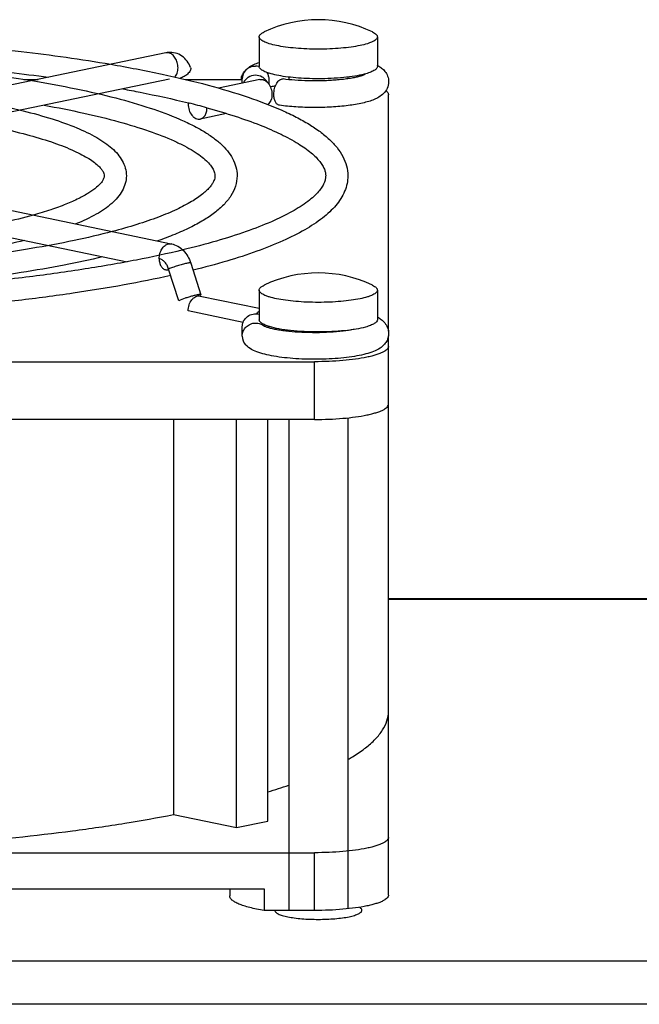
# Model space of a CAD drawing. Extents: x -1425 to 1181, y 8 to 1322.
# Tile 61 of 63: x 716 to 758, y 818 to 885. Entities that reach past the tile are written whole.
import ezdxf

# ---------------------------------------------------------------- set-up
doc = ezdxf.new("R2010")
doc.units = 0
doc.header["$LTSCALE"] = 65.395
doc.layers.add('SG38_1', color=7, linetype='CONTINUOUS')

msp = doc.modelspace()

# ---------------------------------------------------------------- linework, layer by layer
at = {"layer": 'SG38_1', "color": 6, "linetype": 'CONTINUOUS'}
for p, q in [((731.804, 884.03), (731.804, 882.025)), ((739.804, 884.03), (739.804, 882.025)), ((725.483, 882.95), (698.613, 877.364)), ((725.727, 881.162), (699.478, 875.705)), ((715.862, 881.154), (716.843, 881.154)), ((726.778, 881.154), (730.654, 881.154)), ((731.846, 881.143), (729.052, 880.562)), ((733.804, 881.305), (733.804, 881.132)), ((737.804, 881.305), (737.804, 881.192)), ((740.554, 864.103), (740.554, 880.114)), ((727.008, 879.555), (727.049, 879.545)), ((727.008, 879.555), (727.049, 879.545)), ((728.242, 879.232), (728.265, 879.226)), ((728.242, 879.232), (728.265, 879.225)), ((729.596, 878.837), (727.809, 878.465)), ((698.979, 875.599), (725.849, 870.013)), ((698.613, 873.837), (722.863, 868.795)), ((727.165, 868.707), (727.843, 866.562)), ((727.809, 866.475), (731.804, 865.645)), ((731.804, 866.877), (731.804, 864.872)), ((739.804, 866.877), (739.804, 864.872)), ((733.804, 864.152), (733.804, 864.079)), ((737.804, 864.152), (737.804, 864.138)), ((740.554, 825.896), (740.554, 863.786)), ((653.554, 862.026), (735.554, 862.026)), ((735.554, 858.113), (653.554, 858.113)), ((726.002, 858.113), (726.002, 831.353)), ((730.262, 830.468), (730.262, 858.113)), ((732.384, 830.909), (732.384, 858.113)), ((733.804, 858.113), (733.804, 824.856)), ((737.804, 858.225), (737.804, 824.968)), ((740.554, 845.983), (801.554, 845.983)), ((726.002, 831.353), (730.262, 830.468)), ((730.262, 830.468), (732.384, 830.909)), ((653.554, 828.769), (735.554, 828.769)), ((656.969, 826.324), (732.138, 826.324)), ((729.804, 826.324), (729.804, 825.844)), ((732.138, 826.324), (732.138, 824.856))]:
    msp.add_line(p, q, dxfattribs=at)
at = {"layer": 'SG38_1', "color": 2, "linetype": 'CONTINUOUS'}
for p, q in [((730.654, 880.895), (730.654, 881.191)), ((732.454, 881.152), (732.454, 880.83)), ((726.349, 866.158), (725.67, 868.303)), ((727.582, 866.548), (727.607, 866.47)), ((730.707, 864.689), (726.989, 865.462)), ((730.654, 863.749), (730.654, 864.392)), ((732.454, 864.392), (732.454, 864.32)), ((735.554, 824.856), (732.138, 824.856))]:
    msp.add_line(p, q, dxfattribs=at)
at = {"layer": 'SG38_1', "color": 9, "linetype": 'CONTINUOUS'}
for p, q in [((735.554, 858.113), (735.554, 862.026)), ((804.005, 845.917), (740.554, 845.917)), ((735.554, 824.856), (735.554, 828.769)), ((636.554, 821.434), (801.554, 821.434)), ((801.554, 818.5), (636.554, 818.5))]:
    msp.add_line(p, q, dxfattribs=at)
at = {"layer": 'SG38_1', "color": 6, "linetype": 'CONTINUOUS'}
for centre, radius, start, end in [((735.804, 876.694), 8.5, 64.43087, 115.56913), ((725.774, 881.552), 1.428, 95.27265, 101.75524), ((731.506, 881.192), 0.853, 136.85393, 180.04274), ((731.826, 880.893), 1.291, 138.41036, 139.81209), ((731.533, 881.126), 0.928, 75.26349, 88.72474), ((731.532, 881.124), 0.93, 72.93874, 75.2522), ((738.76, 880.133), 2.23, 61.14704, 62.09383), ((713.915, 826.978), 54.183, 74.66695, 75.97115), ((735.804, 859.541), 8.5, 64.43087, 115.56913), ((734.165, 842.071), 7.865, 307.38164, 307.86655), ((720.226, 873.393), 42.287, 286.71209, 288.73124)]:
    msp.add_arc(centre, radius, start, end, dxfattribs=at)
at = {"layer": 'SG38_1', "color": 2, "linetype": 'CONTINUOUS'}
for centre, radius, start, end in [((728.18, 879.479), 1.191, 176.16975, 180.01368), ((727.042, 879.214), 1.22, 0.00037, 0.58133), ((731.593, 864.392), 0.86, 0.00045, 1.77252), ((731.506, 863.749), 0.853, 179.95729, 223.14617), ((734.22, 864.748), 1.418, 198.14044, 202.28967), ((732.812, 864.408), 0.97, 340.63304, 345.08349)]:
    msp.add_arc(centre, radius, start, end, dxfattribs=at)
at = {"layer": 'SG38_1', "color": 9, "linetype": 'CONTINUOUS'}
msp.add_arc((725.762, 869.591), 0.431, 76.91464, 78.2543, dxfattribs=at)
at = {"layer": 'SG38_1', "color": 6, "linetype": 'CONTINUOUS'}
for points, knots in [([(667.359, 882.174), (669.372, 882.52), (673.615, 883.116), (680.243, 883.741), (687.292, 884.123), (694.554, 884.252), (701.815, 884.123), (708.864, 883.741), (715.492, 883.116), (719.735, 882.52), (721.748, 882.174)], [0, 0, 0, 0, 0.112238, 0.235274, 0.365744, 0.5, 0.634256, 0.764725, 0.887762, 1, 1, 1, 1]), ([(731.804, 884.03), (731.804, 884.059), (731.821, 884.124), (731.891, 884.209), (731.998, 884.291), (732.085, 884.338), (732.135, 884.362)], [0, 0, 0, 0, 0.178958, 0.393377, 0.6641, 1, 1, 1, 1]), ([(735.804, 883.198), (735.543, 883.198), (735.032, 883.209), (734.291, 883.255), (733.607, 883.329), (733.007, 883.428), (732.572, 883.534), (732.284, 883.632), (732.116, 883.705), (731.982, 883.78), (731.883, 883.859), (731.82, 883.941), (731.804, 884.002), (731.804, 884.03)], [0, 0, 0, 0, 0.185264, 0.363725, 0.52888, 0.674834, 0.796638, 0.847339, 0.890854, 0.927158, 0.95658, 0.980119, 1, 1, 1, 1]), ([(739.804, 884.03), (739.804, 884.002), (739.787, 883.941), (739.724, 883.859), (739.625, 883.78), (739.491, 883.705), (739.323, 883.632), (739.035, 883.534), (738.6, 883.428), (738, 883.329), (737.316, 883.255), (736.575, 883.209), (736.064, 883.198), (735.804, 883.198)], [0, 0, 0, 0, 0.019881, 0.04342, 0.072842, 0.109146, 0.152661, 0.203362, 0.325166, 0.47112, 0.636275, 0.814736, 1, 1, 1, 1]), ([(739.472, 884.362), (739.522, 884.338), (739.609, 884.291), (739.716, 884.209), (739.786, 884.124), (739.804, 884.059), (739.804, 884.03)], [0, 0, 0, 0, 0.3359, 0.606623, 0.821042, 1, 1, 1, 1]), ([(671.57, 881.298), (673.337, 881.536), (676.998, 881.949), (682.644, 882.384), (688.537, 882.649), (694.554, 882.738), (700.57, 882.649), (706.463, 882.384), (712.109, 881.949), (715.77, 881.536), (717.537, 881.298)], [0, 0, 0, 0, 0.116084, 0.239754, 0.368575, 0.5, 0.631425, 0.760246, 0.883916, 1, 1, 1, 1]), ([(672.691, 881.065), (674.323, 881.334), (677.748, 881.798), (683.085, 882.285), (688.739, 882.583), (694.554, 882.683), (700.368, 882.583), (706.022, 882.285), (711.359, 881.798), (714.784, 881.334), (716.416, 881.065)], [0, 0, 0, 0, 0.113023, 0.236186, 0.36632, 0.5, 0.63368, 0.763814, 0.886977, 1, 1, 1, 1]), ([(727.152, 881.947), (727.096, 882.102), (726.941, 882.398), (726.587, 882.749), (726.137, 882.962), (725.805, 882.989), (725.643, 882.974)], [0, 0, 0, 0, 0.252617, 0.50227, 0.751154, 1, 1, 1, 1]), ([(721.748, 882.174), (722.913, 881.974), (725.123, 881.554), (728.231, 880.818), (730.943, 880.013), (732.929, 879.263), (734.29, 878.618), (735.156, 878.137), (735.91, 877.637), (736.552, 877.112), (737.079, 876.553), (737.483, 875.952), (737.743, 875.304), (737.804, 874.848), (737.804, 874.622)], [0, 0, 0, 0, 0.190028, 0.36166, 0.51348, 0.644696, 0.702608, 0.75556, 0.803856, 0.847988, 0.888685, 0.926911, 0.963734, 1, 1, 1, 1]), ([(730.577, 881.154), (730.593, 881.262), (730.656, 881.468), (730.774, 881.648), (730.84, 881.726)], [0, 0, 0, 0, 0.51766, 1, 1, 1, 1]), ([(730.884, 881.775), (730.947, 881.842), (731.116, 881.989), (731.429, 882.165), (731.676, 882.26), (731.803, 882.303)], [0, 0, 0, 0, 0.258348, 0.623377, 1, 1, 1, 1]), ([(730.884, 881.775), (730.968, 881.865), (731.178, 882.01), (731.429, 882.056), (731.554, 882.053)], [0, 0, 0, 0, 0.497393, 1, 1, 1, 1]), ([(739.836, 882.086), (739.924, 882.038), (740.101, 881.924), (740.339, 881.692), (740.52, 881.377), (740.566, 881.126), (740.566, 880.997)], [0, 0, 0, 0, 0.219294, 0.456115, 0.719134, 1, 1, 1, 1]), ([(716.416, 881.065), (717.416, 880.9), (719.316, 880.553), (721.99, 879.94), (724.328, 879.267), (726.043, 878.635), (727.221, 878.091), (727.972, 877.683), (728.629, 877.257), (729.191, 876.807), (729.655, 876.325), (730.015, 875.8), (730.248, 875.229), (730.304, 874.823), (730.304, 874.622)], [0, 0, 0, 0, 0.188798, 0.359529, 0.510709, 0.641514, 0.699309, 0.752218, 0.800569, 0.844892, 0.885971, 0.924837, 0.962592, 1, 1, 1, 1]), ([(732.32, 881.616), (732.363, 881.547), (732.43, 881.396), (732.454, 881.233), (732.454, 881.152)], [0, 0, 0, 0, 0.501972, 1, 1, 1, 1]), ([(738.976, 881.489), (738.977, 881.49), (738.983, 881.494), (738.975, 881.489), (738.968, 881.485), (738.952, 881.476), (738.931, 881.466), (738.903, 881.454), (738.871, 881.44), (738.817, 881.419), (738.739, 881.392), (738.631, 881.36), (738.509, 881.327), (738.372, 881.294), (738.222, 881.263), (738.001, 881.222), (737.7, 881.175), (737.313, 881.129), (736.899, 881.092), (736.465, 881.065), (736.017, 881.048), (735.562, 881.043), (734.961, 881.05), (734.244, 881.085), (733.682, 881.143), (733.415, 881.179)], [0, 0, 0, 0, 0.001084, 0.001509, 0.003329, 0.006429, 0.010702, 0.016052, 0.022392, 0.02965, 0.046666, 0.066675, 0.089349, 0.114419, 0.141662, 0.17088, 0.234539, 0.304096, 0.378339, 0.456085, 0.536165, 0.617408, 0.698641, 0.856376, 1, 1, 1, 1]), ([(722.565, 880.505), (722.958, 880.433), (724.446, 880.149), (725.926, 879.824), (727.008, 879.555)], [0, 0, 0, 0, 0.263587, 1, 1, 1, 1]), ([(732.555, 880.649), (732.581, 880.656), (732.698, 880.687), (732.816, 880.712), (732.907, 880.731)], [0, 0, 0, 0, 0.229099, 1, 1, 1, 1]), ([(740.566, 880.997), (740.566, 880.84), (740.497, 880.535), (740.24, 880.182), (739.922, 879.944), (739.58, 879.777), (739.206, 879.647), (738.623, 879.496), (737.782, 879.359), (736.674, 879.263), (735.489, 879.233), (734.31, 879.272), (733.537, 879.345), (733.168, 879.397)], [0, 0, 0, 0, 0.058088, 0.110943, 0.157847, 0.203163, 0.251099, 0.303787, 0.42523, 0.564731, 0.713908, 0.862407, 1, 1, 1, 1]), ([(740.379, 880.386), (740.406, 880.366), (740.454, 880.325), (740.51, 880.256), (740.545, 880.186), (740.554, 880.138), (740.554, 880.114)], [0, 0, 0, 0, 0.303346, 0.564057, 0.791445, 1, 1, 1, 1]), ([(711.067, 879.953), (711.904, 879.824), (713.495, 879.55), (715.738, 879.061), (717.704, 878.519), (719.374, 877.928), (720.562, 877.369), (721.343, 876.879), (721.826, 876.505), (722.229, 876.099), (722.545, 875.651), (722.754, 875.155), (722.804, 874.799), (722.804, 874.622)], [0, 0, 0, 0, 0.187067, 0.356555, 0.506871, 0.637119, 0.747539, 0.79595, 0.840517, 0.88211, 0.921865, 0.960946, 1, 1, 1, 1]), ([(717.25, 879.4), (718.144, 879.24), (719.837, 878.906), (722.208, 878.328), (724.252, 877.707), (725.728, 877.138), (726.715, 876.663), (727.317, 876.324), (727.815, 875.99), (728.207, 875.667), (728.494, 875.363), (728.681, 875.088), (728.782, 874.844), (728.804, 874.691), (728.804, 874.622)], [0, 0, 0, 0, 0.211207, 0.400825, 0.566838, 0.707492, 0.767853, 0.821331, 0.867778, 0.907084, 0.939241, 0.964541, 0.984044, 1, 1, 1, 1]), ([(728.265, 879.226), (728.909, 879.048), (730.119, 878.689), (731.797, 878.095), (733.224, 877.483), (734.386, 876.862), (735.167, 876.322), (735.639, 875.895), (735.899, 875.606), (736.09, 875.334), (736.217, 875.081), (736.288, 874.846), (736.304, 874.694), (736.304, 874.622)], [0, 0, 0, 0, 0.207979, 0.393195, 0.554641, 0.691494, 0.803162, 0.84954, 0.889695, 0.923916, 0.952791, 0.977615, 1, 1, 1, 1]), ([(711.927, 878.293), (712.658, 878.168), (714.041, 877.906), (715.978, 877.449), (717.649, 876.957), (718.854, 876.506), (719.658, 876.129), (720.146, 875.863), (720.546, 875.601), (720.858, 875.352), (721.08, 875.122), (721.242, 874.893), (721.304, 874.719), (721.304, 874.622)], [0, 0, 0, 0, 0.214789, 0.407694, 0.576476, 0.719105, 0.780043, 0.833742, 0.879962, 0.918473, 0.949113, 0.972015, 1, 1, 1, 1]), ([(721.304, 874.622), (721.304, 874.559), (721.279, 874.451), (721.205, 874.303), (721.058, 874.091), (720.753, 873.793), (720.235, 873.428), (719.538, 873.048), (718.67, 872.668), (717.642, 872.295), (716.899, 872.068), (716.502, 871.956)], [0, 0, 0, 0, 0.033513, 0.057036, 0.087241, 0.169502, 0.281283, 0.421504, 0.588879, 0.782139, 1, 1, 1, 1]), ([(722.804, 874.622), (722.804, 874.444), (722.753, 874.085), (722.541, 873.585), (722.22, 873.134), (721.81, 872.726), (721.32, 872.35), (720.527, 871.857), (719.864, 871.548), (719.395, 871.355)], [0, 0, 0, 0, 0.107313, 0.214714, 0.324036, 0.438541, 0.561384, 0.694968, 1, 1, 1, 1]), ([(728.804, 874.622), (728.804, 874.57), (728.792, 874.457), (728.736, 874.28), (728.633, 874.082), (728.475, 873.864), (728.255, 873.629), (727.85, 873.273), (727.174, 872.822), (726.167, 872.303), (724.926, 871.789), (723.466, 871.291), (722.413, 870.991), (721.854, 870.844)], [0, 0, 0, 0, 0.019139, 0.041114, 0.0677, 0.100288, 0.139416, 0.185296, 0.297245, 0.435684, 0.599688, 0.788192, 1, 1, 1, 1]), ([(730.304, 874.622), (730.304, 874.383), (730.224, 873.898), (729.896, 873.23), (729.401, 872.628), (728.765, 872.08), (727.995, 871.57), (727.092, 871.086), (726.054, 870.625), (725.311, 870.345), (724.918, 870.207)], [0, 0, 0, 0, 0.097528, 0.196539, 0.300334, 0.412922, 0.537518, 0.676215, 0.830195, 1, 1, 1, 1]), ([(736.304, 874.622), (736.304, 874.543), (736.285, 874.375), (736.197, 874.113), (736.041, 873.83), (735.805, 873.524), (735.486, 873.202), (734.907, 872.725), (733.956, 872.13), (732.552, 871.454), (730.838, 870.793), (728.832, 870.16), (727.39, 869.781), (726.624, 869.596)], [0, 0, 0, 0, 0.020961, 0.044574, 0.072637, 0.106385, 0.146344, 0.192735, 0.304875, 0.442582, 0.605066, 0.791289, 1, 1, 1, 1]), ([(737.804, 874.622), (737.804, 874.443), (737.766, 874.083), (737.544, 873.38), (737.122, 872.734), (736.575, 872.163), (735.892, 871.582), (734.841, 870.903), (733.348, 870.163), (731.581, 869.464), (729.545, 868.805), (728.09, 868.413), (727.32, 868.222)], [0, 0, 0, 0, 0.041391, 0.08315, 0.169813, 0.216479, 0.266227, 0.376955, 0.504919, 0.651352, 0.816503, 1, 1, 1, 1]), ([(716.502, 871.956), (715.835, 871.768), (714.402, 871.414), (712.11, 870.966), (709.573, 870.574), (705.812, 870.124), (700.782, 869.753), (694.554, 869.604), (688.325, 869.753), (683.295, 870.124), (679.534, 870.574), (676.997, 870.966), (674.705, 871.414), (673.272, 871.768), (672.605, 871.956)], [0, 0, 0, 0, 0.047014, 0.1, 0.158262, 0.221034, 0.356741, 0.5, 0.643259, 0.778966, 0.841738, 0.9, 0.952986, 1, 1, 1, 1]), ([(721.854, 870.844), (720.998, 870.618), (719.176, 870.195), (716.281, 869.658), (713.104, 869.19), (708.437, 868.654), (702.226, 868.212), (694.554, 868.035), (686.881, 868.212), (680.67, 868.654), (676.003, 869.19), (672.826, 869.658), (669.931, 870.195), (668.109, 870.618), (667.253, 870.844)], [0, 0, 0, 0, 0.048239, 0.101982, 0.160585, 0.223339, 0.358199, 0.5, 0.641801, 0.776661, 0.839415, 0.898018, 0.951761, 1, 1, 1, 1]), ([(715.898, 870.243), (715.208, 870.071), (713.75, 869.747), (711.449, 869.337), (708.95, 868.981), (705.31, 868.577), (700.493, 868.243), (694.554, 868.11), (688.614, 868.243), (683.797, 868.577), (680.157, 868.981), (677.658, 869.337), (675.357, 869.747), (673.899, 870.071), (673.209, 870.243)], [0, 0, 0, 0, 0.049642, 0.104184, 0.163106, 0.225798, 0.359719, 0.5, 0.640281, 0.774202, 0.836894, 0.895816, 0.950358, 1, 1, 1, 1]), ([(725.849, 870.013), (726.004, 869.981), (726.305, 869.864), (726.686, 869.563), (726.981, 869.169), (727.115, 868.865), (727.165, 868.707)], [0, 0, 0, 0, 0.244091, 0.490906, 0.742815, 1, 1, 1, 1]), ([(726.624, 869.596), (725.586, 869.344), (723.391, 868.872), (719.929, 868.272), (716.169, 867.75), (710.699, 867.156), (703.466, 866.666), (694.553, 866.47), (685.641, 866.666), (678.408, 867.156), (672.938, 867.75), (669.178, 868.272), (665.716, 868.872), (663.521, 869.344), (662.483, 869.596)], [0, 0, 0, 0, 0.049648, 0.104267, 0.163269, 0.226008, 0.35989, 0.5, 0.64011, 0.773992, 0.836731, 0.895733, 0.950352, 1, 1, 1, 1]), ([(721.219, 869.137), (720.347, 868.927), (718.508, 868.534), (715.613, 868.034), (712.482, 867.601), (707.939, 867.109), (701.94, 866.703), (694.554, 866.541), (687.167, 866.703), (681.168, 867.109), (676.626, 867.601), (673.494, 868.034), (670.599, 868.534), (668.76, 868.927), (667.888, 869.137)], [0, 0, 0, 0, 0.05016, 0.105043, 0.164131, 0.226829, 0.360381, 0.5, 0.639618, 0.773171, 0.835869, 0.894957, 0.94984, 1, 1, 1, 1]), ([(725.81, 867.866), (724.762, 867.633), (722.567, 867.195), (719.128, 866.636), (715.436, 866.153), (710.12, 865.607), (703.136, 865.155), (694.554, 864.975), (685.972, 865.155), (678.987, 865.607), (673.672, 866.153), (669.979, 866.636), (666.54, 867.194), (664.345, 867.633), (663.297, 867.866)], [0, 0, 0, 0, 0.051214, 0.106772, 0.166178, 0.228876, 0.361686, 0.499999, 0.638312, 0.771123, 0.833821, 0.893227, 0.948786, 1, 1, 1, 1]), ([(731.804, 866.877), (731.804, 866.907), (731.821, 866.971), (731.891, 867.057), (731.998, 867.138), (732.085, 867.185), (732.135, 867.209)], [0, 0, 0, 0, 0.178958, 0.393377, 0.6641, 1, 1, 1, 1]), ([(739.472, 867.209), (739.522, 867.185), (739.609, 867.138), (739.716, 867.057), (739.786, 866.971), (739.804, 866.907), (739.804, 866.877)], [0, 0, 0, 0, 0.3359, 0.606623, 0.821042, 1, 1, 1, 1]), ([(735.804, 866.046), (735.543, 866.046), (735.032, 866.056), (734.291, 866.102), (733.607, 866.176), (733.007, 866.276), (732.572, 866.381), (732.284, 866.479), (732.116, 866.552), (731.982, 866.627), (731.883, 866.706), (731.82, 866.788), (731.804, 866.849), (731.804, 866.877)], [0, 0, 0, 0, 0.185264, 0.363725, 0.52888, 0.674834, 0.796638, 0.847339, 0.890854, 0.927158, 0.95658, 0.980119, 1, 1, 1, 1]), ([(739.804, 866.877), (739.804, 866.849), (739.787, 866.788), (739.724, 866.706), (739.625, 866.627), (739.491, 866.552), (739.323, 866.479), (739.035, 866.381), (738.6, 866.276), (738, 866.176), (737.316, 866.102), (736.575, 866.056), (736.064, 866.046), (735.804, 866.046)], [0, 0, 0, 0, 0.019881, 0.04342, 0.072842, 0.109146, 0.152661, 0.203362, 0.325166, 0.47112, 0.636275, 0.814736, 1, 1, 1, 1]), ([(739.804, 865.05), (739.895, 865.002), (740.078, 864.889), (740.326, 864.655), (740.517, 864.335), (740.566, 864.076), (740.566, 863.943)], [0, 0, 0, 0, 0.219346, 0.455311, 0.718205, 1, 1, 1, 1]), ([(730.654, 863.749), (730.654, 863.865), (730.701, 864.099), (730.903, 864.395), (731.201, 864.595), (731.436, 864.646), (731.554, 864.648)], [0, 0, 0, 0, 0.247293, 0.497146, 0.748693, 1, 1, 1, 1]), ([(731.554, 864.648), (731.663, 864.651), (731.883, 864.616), (732.076, 864.504), (732.158, 864.434)], [0, 0, 0, 0, 0.502672, 1, 1, 1, 1]), ([(732.158, 864.434), (732.156, 864.435), (732.154, 864.436), (732.15, 864.439), (732.156, 864.435), (732.161, 864.431), (732.169, 864.424), (732.174, 864.42)], [0, 0, 0, 0, 0.202581, 0.223822, 0.258919, 0.505967, 1, 1, 1, 1]), ([(738.225, 864.21), (737.978, 864.161), (737.438, 864.082), (736.578, 864.011), (735.649, 863.983), (734.714, 864.002), (733.961, 864.057), (733.404, 864.125), (733.039, 864.183), (732.723, 864.247), (732.465, 864.314), (732.283, 864.375), (732.189, 864.416), (732.158, 864.434)], [0, 0, 0, 0, 0.123142, 0.267274, 0.422272, 0.578148, 0.724913, 0.791759, 0.852525, 0.905807, 0.949929, 0.982581, 1, 1, 1, 1]), ([(740.566, 863.943), (740.566, 863.834), (740.533, 863.62), (740.398, 863.339), (740.212, 863.117), (739.937, 862.897), (739.541, 862.701), (739.007, 862.534), (738.395, 862.403), (737.702, 862.303), (736.942, 862.232), (735.86, 862.18), (734.769, 862.193), (733.71, 862.272), (732.99, 862.362), (732.345, 862.481), (731.624, 862.675), (731.117, 862.916), (730.884, 863.166)], [0, 0, 0, 0, 0.030869, 0.060298, 0.087334, 0.112159, 0.159756, 0.211335, 0.270261, 0.336763, 0.409566, 0.486615, 0.643456, 0.718138, 0.787231, 0.849105, 0.903292, 1, 1, 1, 1]), ([(740.554, 863.066), (740.554, 863.031), (740.533, 862.954), (740.454, 862.851), (740.331, 862.753), (740.163, 862.659), (739.953, 862.568), (739.7, 862.482), (739.408, 862.401), (738.949, 862.297), (738.299, 862.189), (737.444, 862.096), (736.517, 862.039), (735.879, 862.026), (735.554, 862.026)], [0, 0, 0, 0, 0.019881, 0.043419, 0.07284, 0.109142, 0.152656, 0.203355, 0.260996, 0.32519, 0.471138, 0.636287, 0.814743, 1, 1, 1, 1]), ([(735.554, 858.113), (735.879, 858.113), (736.517, 858.126), (737.444, 858.184), (738.299, 858.277), (738.949, 858.384), (739.408, 858.488), (739.7, 858.569), (739.953, 858.655), (740.163, 858.746), (740.331, 858.841), (740.454, 858.939), (740.533, 859.041), (740.554, 859.118), (740.554, 859.153)], [0, 0, 0, 0, 0.185258, 0.363713, 0.528862, 0.67481, 0.739004, 0.796645, 0.847344, 0.890858, 0.92716, 0.956581, 0.980119, 1, 1, 1, 1]), ([(738.992, 835.863), (739.233, 836.049), (739.661, 836.424), (740.167, 837.044), (740.481, 837.68), (740.554, 838.122), (740.554, 838.333)], [0, 0, 0, 0, 0.302439, 0.562916, 0.790673, 1, 1, 1, 1]), ([(737.806, 835.077), (737.91, 835.137), (738.299, 835.368), (738.676, 835.62), (738.94, 835.822)], [0, 0, 0, 0, 0.266304, 1, 1, 1, 1]), ([(694.554, 828.769), (697.423, 828.769), (703.065, 828.878), (711.277, 829.364), (717.794, 830.039), (722.634, 830.74), (724.908, 831.14), (726.002, 831.353)], [0, 0, 0, 0, 0.272417, 0.53564, 0.780849, 0.894148, 1, 1, 1, 1]), ([(740.554, 829.809), (740.554, 829.774), (740.533, 829.697), (740.454, 829.594), (740.331, 829.496), (740.163, 829.402), (739.953, 829.311), (739.7, 829.225), (739.408, 829.144), (738.949, 829.04), (738.299, 828.932), (737.444, 828.839), (736.517, 828.782), (735.879, 828.769), (735.554, 828.769)], [0, 0, 0, 0, 0.019881, 0.043419, 0.07284, 0.109142, 0.152656, 0.203355, 0.260996, 0.32519, 0.471138, 0.636287, 0.814743, 1, 1, 1, 1])]:
    msp.add_open_spline(points, degree=3, knots=knots, dxfattribs=at)
at = {"layer": 'SG38_1', "color": 9, "linetype": 'CONTINUOUS'}
for points, knots in [([(725.666, 882.949), (725.651, 882.953), (725.59, 882.962), (725.528, 882.96), (725.483, 882.95)], [0, 0, 0, 0, 0.255438, 1, 1, 1, 1]), ([(726.303, 881.937), (726.303, 882.054), (726.27, 882.286), (726.136, 882.597), (725.934, 882.838), (725.755, 882.931), (725.666, 882.949)], [0, 0, 0, 0, 0.274572, 0.54358, 0.78802, 1, 1, 1, 1]), ([(726.082, 881.316), (726.156, 881.389), (726.271, 881.591), (726.303, 881.817), (726.303, 881.937)], [0, 0, 0, 0, 0.464806, 1, 1, 1, 1]), ([(725.03, 868.999), (725.03, 869.116), (725.063, 869.348), (725.197, 869.66), (725.399, 869.9), (725.578, 869.994), (725.666, 870.012)], [0, 0, 0, 0, 0.274572, 0.54358, 0.78802, 1, 1, 1, 1]), ([(725.666, 870.012), (725.682, 870.015), (725.742, 870.025), (725.805, 870.022), (725.849, 870.013)], [0, 0, 0, 0, 0.255438, 1, 1, 1, 1]), ([(726.883, 868.689), (726.786, 868.669), (726.579, 868.617), (726.264, 868.524), (725.955, 868.419), (725.759, 868.342), (725.67, 868.303)], [0, 0, 0, 0, 0.232138, 0.503322, 0.772777, 1, 1, 1, 1]), ([(727.165, 868.707), (727.162, 868.715), (727.129, 868.723), (727.076, 868.721), (726.988, 868.71), (726.921, 868.697), (726.883, 868.689)], [0, 0, 0, 0, 0.090638, 0.28645, 0.592745, 1, 1, 1, 1])]:
    msp.add_open_spline(points, degree=3, knots=knots, dxfattribs=at)
at = {"layer": 'SG38_1', "color": 2, "linetype": 'CONTINUOUS'}
for points, knots in [([(727.152, 881.947), (727.164, 881.916), (727.171, 881.841), (727.133, 881.727), (727.055, 881.612), (726.984, 881.542), (726.943, 881.507)], [0, 0, 0, 0, 0.195178, 0.418944, 0.686507, 1, 1, 1, 1]), ([(735.804, 881.193), (735.543, 881.193), (735.032, 881.203), (734.291, 881.249), (733.607, 881.324), (733.007, 881.423), (732.572, 881.529), (732.284, 881.627), (732.116, 881.699), (731.982, 881.775), (731.883, 881.853), (731.82, 881.936), (731.804, 881.997), (731.804, 882.025)], [0, 0, 0, 0, 0.185264, 0.363725, 0.52888, 0.674834, 0.796638, 0.847339, 0.890854, 0.927158, 0.95658, 0.980119, 1, 1, 1, 1]), ([(739.804, 882.025), (739.804, 882.001), (739.792, 881.949), (739.745, 881.877), (739.671, 881.809), (739.524, 881.712), (739.269, 881.602), (739.044, 881.535), (738.916, 881.502)], [0, 0, 0, 0, 0.066724, 0.142948, 0.235075, 0.346461, 0.631573, 1, 1, 1, 1]), ([(726.943, 881.507), (726.875, 881.448), (726.717, 881.342), (726.545, 881.264), (726.453, 881.231)], [0, 0, 0, 0, 0.478763, 1, 1, 1, 1]), ([(732.354, 880.952), (732.315, 881.025), (732.216, 881.162), (731.953, 881.368), (731.529, 881.477), (731.112, 881.347), (730.86, 881.128), (730.768, 880.987), (730.734, 880.912)], [0, 0, 0, 0, 0.124649, 0.250061, 0.500208, 0.750208, 0.875482, 1, 1, 1, 1]), ([(731.846, 881.143), (731.894, 881.153), (731.996, 881.156), (732.147, 881.111), (732.289, 881.02), (732.464, 880.841), (732.62, 880.54), (732.666, 880.268), (732.666, 880.13)], [0, 0, 0, 0, 0.099734, 0.204874, 0.319039, 0.443389, 0.715903, 1, 1, 1, 1]), ([(732.792, 880.132), (732.792, 880.268), (732.825, 880.53), (732.94, 880.831), (733.073, 881.02), (733.18, 881.12), (733.296, 881.178), (733.378, 881.185), (733.415, 881.179)], [0, 0, 0, 0, 0.304499, 0.589532, 0.713589, 0.821887, 0.91556, 1, 1, 1, 1]), ([(738.916, 881.502), (738.707, 881.449), (738.246, 881.358), (737.21, 881.228), (736.379, 881.193), (735.804, 881.193)], [0, 0, 0, 0, 0.206049, 0.449034, 1, 1, 1, 1]), ([(732.666, 880.13), (732.666, 880.059), (732.654, 879.922), (732.585, 879.681), (732.475, 879.522), (732.382, 879.456)], [0, 0, 0, 0, 0.280396, 0.543118, 1, 1, 1, 1]), ([(733.168, 879.397), (733.141, 879.4), (733.087, 879.417), (732.984, 879.485), (732.88, 879.634), (732.807, 879.865), (732.792, 880.04), (732.792, 880.132)], [0, 0, 0, 0, 0.091421, 0.188415, 0.412817, 0.686587, 1, 1, 1, 1]), ([(726.989, 879.479), (726.989, 879.34), (727.034, 879.068), (727.19, 878.767), (727.366, 878.588), (727.508, 878.497), (727.659, 878.452), (727.761, 878.455), (727.809, 878.465)], [0, 0, 0, 0, 0.284097, 0.556611, 0.680961, 0.795126, 0.900266, 1, 1, 1, 1]), ([(727.809, 878.465), (727.874, 878.479), (728.006, 878.542), (728.152, 878.717), (728.243, 878.949), (728.262, 879.123), (728.262, 879.214)], [0, 0, 0, 0, 0.213645, 0.447583, 0.710838, 1, 1, 1, 1]), ([(725.03, 868.999), (725.03, 868.909), (725.049, 868.735), (725.14, 868.502), (725.286, 868.327), (725.417, 868.264), (725.483, 868.251)], [0, 0, 0, 0, 0.289162, 0.552417, 0.786355, 1, 1, 1, 1]), ([(725.67, 868.303), (725.642, 868.391), (725.572, 868.557), (725.422, 868.769), (725.241, 868.925), (725.099, 868.985), (725.03, 868.999)], [0, 0, 0, 0, 0.280169, 0.543716, 0.783805, 1, 1, 1, 1]), ([(725.483, 868.251), (725.499, 868.247), (725.566, 868.237), (725.636, 868.243), (725.685, 868.256)], [0, 0, 0, 0, 0.246597, 1, 1, 1, 1]), ([(727.843, 866.562), (727.841, 866.568), (727.824, 866.576), (727.792, 866.577), (727.741, 866.575), (727.643, 866.561), (727.487, 866.53), (727.271, 866.475), (727.029, 866.405), (726.717, 866.304), (726.489, 866.22), (726.349, 866.158)], [0, 0, 0, 0, 0.010955, 0.031715, 0.063743, 0.106784, 0.22249, 0.369393, 0.534935, 0.704848, 1, 1, 1, 1]), ([(726.989, 865.462), (726.989, 865.6), (727.034, 865.873), (727.19, 866.173), (727.366, 866.353), (727.508, 866.443), (727.659, 866.489), (727.761, 866.485), (727.809, 866.475)], [0, 0, 0, 0, 0.284097, 0.556611, 0.680961, 0.795126, 0.900266, 1, 1, 1, 1]), ([(727.748, 866.484), (727.752, 866.486), (727.765, 866.493), (727.779, 866.501), (727.789, 866.507)], [0, 0, 0, 0, 0.271466, 1, 1, 1, 1]), ([(727.789, 866.507), (727.804, 866.517), (727.824, 866.529), (727.846, 866.554), (727.843, 866.562)], [0, 0, 0, 0, 0.681757, 1, 1, 1, 1]), ([(730.654, 864.392), (730.654, 864.527), (730.72, 864.802), (730.995, 865.122), (731.385, 865.289), (731.671, 865.275), (731.804, 865.237)], [0, 0, 0, 0, 0.247118, 0.496217, 0.747675, 1, 1, 1, 1]), ([(731.804, 865.455), (731.787, 865.442), (731.719, 865.388), (731.661, 865.323), (731.622, 865.269)], [0, 0, 0, 0, 0.239567, 1, 1, 1, 1]), ([(732.489, 864.406), (732.389, 864.437), (732.214, 864.499), (732.017, 864.597), (731.905, 864.683), (731.848, 864.744), (731.812, 864.807), (731.804, 864.851), (731.804, 864.872)], [0, 0, 0, 0, 0.361065, 0.642072, 0.753577, 0.847692, 0.927876, 1, 1, 1, 1]), ([(735.804, 864.041), (735.481, 864.041), (734.855, 864.056), (733.961, 864.125), (733.176, 864.235), (732.699, 864.342), (732.489, 864.406)], [0, 0, 0, 0, 0.289234, 0.562093, 0.803326, 1, 1, 1, 1]), ([(738.998, 864.372), (738.789, 864.314), (738.321, 864.217), (737.559, 864.117), (736.705, 864.055), (736.109, 864.041), (735.804, 864.041)], [0, 0, 0, 0, 0.202441, 0.444741, 0.715126, 1, 1, 1, 1]), ([(739.804, 864.872), (739.804, 864.76), (739.654, 864.635), (739.478, 864.541), (739.279, 864.455), (739.115, 864.404), (738.998, 864.372)], [0, 0, 0, 0, 0.341797, 0.475089, 0.629372, 1, 1, 1, 1]), ([(732.138, 824.856), (731.965, 824.884), (731.636, 824.943), (731.175, 825.046), (730.773, 825.159), (730.436, 825.281), (730.166, 825.409), (729.968, 825.543), (729.838, 825.685), (729.804, 825.795), (729.804, 825.844)], [0, 0, 0, 0, 0.199072, 0.378796, 0.537281, 0.673116, 0.785577, 0.87507, 0.944177, 1, 1, 1, 1]), ([(740.554, 825.896), (740.554, 825.861), (740.533, 825.784), (740.454, 825.682), (740.331, 825.584), (740.163, 825.489), (739.953, 825.398), (739.7, 825.312), (739.408, 825.231), (738.949, 825.127), (738.299, 825.02), (737.444, 824.927), (736.517, 824.869), (735.879, 824.856), (735.554, 824.856)], [0, 0, 0, 0, 0.019881, 0.043419, 0.07284, 0.109142, 0.152656, 0.203355, 0.260996, 0.32519, 0.471138, 0.636287, 0.814742, 1, 1, 1, 1]), ([(738.754, 824.866), (738.754, 824.884), (738.743, 824.933), (738.683, 825.006), (738.622, 825.048), (738.586, 825.07)], [0, 0, 0, 0, 0.193158, 0.538997, 1, 1, 1, 1]), ([(732.854, 824.856), (732.855, 824.836), (732.871, 824.791), (732.921, 824.732), (732.996, 824.674), (733.143, 824.594), (733.392, 824.507), (733.757, 824.419), (734.197, 824.347), (734.698, 824.293), (735.24, 824.26), (735.614, 824.253), (735.804, 824.253)], [0, 0, 0, 0, 0.020093, 0.044204, 0.074293, 0.111221, 0.206265, 0.328395, 0.47411, 0.638553, 0.815963, 1, 1, 1, 1]), ([(735.804, 824.253), (735.995, 824.253), (736.372, 824.26), (736.919, 824.294), (737.423, 824.349), (737.866, 824.422), (738.187, 824.5), (738.399, 824.572), (738.523, 824.626), (738.622, 824.682), (738.695, 824.739), (738.742, 824.8), (738.754, 824.845), (738.754, 824.866)], [0, 0, 0, 0, 0.185264, 0.363725, 0.52888, 0.674834, 0.796638, 0.847339, 0.890854, 0.927158, 0.95658, 0.980119, 1, 1, 1, 1])]:
    msp.add_open_spline(points, degree=3, knots=knots, dxfattribs=at)

doc.saveas('drawing.dxf')
